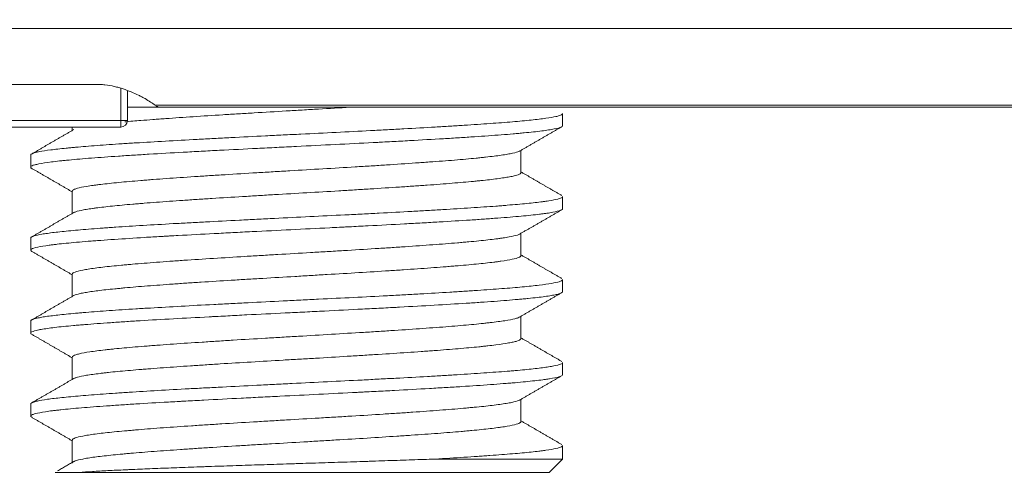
# Model space of a CAD drawing. Header units: millimetres. Extents: x 990 to 1811, y 0 to 562.
# Tile 78 of 256: x 1337 to 1352, y 273 to 280. Entities that reach past the tile are written whole.
import ezdxf

# ---------------------------------------------------------------- set-up
doc = ezdxf.new("R2010")
doc.units = ezdxf.units.MM
doc.layers.add('1', color=7, linetype='Continuous', true_color=0xffffff)
doc.layers.add('10', color=7, linetype='Continuous')

msp = doc.modelspace()

# ---------------------------------------------------------------- linework, layer by layer
at = {"layer": '1', "color": 7, "linetype": 'Continuous', "lineweight": 18}
msp.add_line((1339.382, 278.638), (1338.885, 278.638), dxfattribs=at)
for points, knots in [([(1283.921, 279.825), (1297.529, 279.825), (1311.138, 279.825), (1331.552, 279.825), (1341.758, 279.825), (1351.965, 279.825), (1357.068, 279.825), (1358.769, 279.825), (1361.321, 279.825), (1362.172, 279.825), (1363.235, 279.825), (1363.447, 279.825), (1363.766, 279.825), (1363.873, 279.825), (1364.032, 279.825), (1364.085, 279.825), (1364.165, 279.825), (1364.192, 279.825), (1364.225, 279.825), (1364.231, 279.825), (1364.245, 279.826), (1364.258, 279.826), (1364.271, 279.828), (1364.285, 279.83), (1364.291, 279.831), (1364.311, 279.834), (1364.324, 279.836), (1364.351, 279.839), (1364.364, 279.841), (1364.404, 279.846), (1364.431, 279.849), (1364.511, 279.858), (1364.564, 279.864), (1364.723, 279.882), (1364.829, 279.893), (1365.148, 279.923), (1365.361, 279.94), (1365.573, 279.956)], [0, 0, 0, 0, 0.5, 0.5, 0.75, 0.875, 0.875, 0.9375, 0.9375, 0.96875, 0.96875, 0.976563, 0.976563, 0.980469, 0.980469, 0.982422, 0.982422, 0.983398, 0.983398, 0.983643, 0.983643, 0.983887, 0.984131, 0.984131, 0.984375, 0.984375, 0.984863, 0.984863, 0.985352, 0.985352, 0.986328, 0.986328, 0.988281, 0.988281, 0.992188, 0.992188, 1, 1, 1, 1]), ([(1338.401, 278.982), (1337.068, 278.982), (1335.735, 278.982), (1330.223, 278.982), (1326.044, 278.982), (1321.865, 278.982)], [0, 0, 0, 0, 0.241896, 0.241896, 1, 1, 1, 1]), ([(1339.302, 278.668), (1339.282, 278.683), (1339.259, 278.699), (1339.209, 278.732), (1339.181, 278.749), (1339.136, 278.775), (1339.12, 278.783), (1339.087, 278.801), (1339.07, 278.81), (1339.018, 278.835), (1338.982, 278.852), (1338.905, 278.884), (1338.865, 278.899), (1338.801, 278.92), (1338.779, 278.927), (1338.734, 278.939), (1338.712, 278.945), (1338.643, 278.96), (1338.597, 278.968), (1338.524, 278.977), (1338.5, 278.979), (1338.451, 278.982), (1338.426, 278.982), (1338.401, 278.982)], [0, 0, 0, 0, 0.125, 0.125, 0.25, 0.25, 0.3125, 0.3125, 0.375, 0.375, 0.5, 0.5, 0.625, 0.625, 0.6875, 0.6875, 0.75, 0.75, 0.875, 0.875, 0.9375, 0.9375, 1, 1, 1, 1]), ([(1339.366, 278.638), (1339.357, 278.638), (1339.348, 278.641), (1339.327, 278.651), (1339.315, 278.658), (1339.302, 278.668)], [0, 0, 0, 0, 0.5, 0.5, 1, 1, 1, 1]), ([(1339.302, 278.668), (1343.664, 278.668), (1348.025, 278.668), (1354.568, 278.668), (1356.749, 278.668), (1360.02, 278.668), (1361.11, 278.668), (1362.746, 278.668), (1363.291, 278.668), (1363.972, 278.668), (1364.109, 278.668), (1364.381, 278.668), (1364.518, 278.668), (1364.79, 278.668), (1364.926, 278.668), (1365.199, 278.668), (1365.335, 278.668), (1365.472, 278.668)], [0, 0, 0, 0, 0.5, 0.5, 0.75, 0.75, 0.875, 0.875, 0.9375, 0.9375, 0.953125, 0.953125, 0.96875, 0.96875, 0.984375, 0.984375, 1, 1, 1, 1]), ([(1365.459, 278.638), (1365.323, 278.638), (1365.187, 278.638), (1364.916, 278.638), (1364.78, 278.638), (1364.576, 278.638), (1364.508, 278.638), (1364.406, 278.638), (1364.372, 278.638), (1364.304, 278.638), (1364.27, 278.638), (1364.101, 278.638), (1363.965, 278.638), (1363.285, 278.638), (1362.742, 278.638), (1361.111, 278.638), (1360.023, 278.638), (1356.762, 278.638), (1350.238, 278.638), (1343.715, 278.638), (1339.366, 278.638)], [0, 0, 0, 0, 0.015625, 0.015625, 0.03125, 0.03125, 0.039062, 0.039062, 0.042969, 0.042969, 0.046875, 0.046875, 0.0625, 0.0625, 0.125, 0.125, 0.25, 0.25, 0.5, 1, 1, 1, 1])]:
    msp.add_open_spline(points, degree=3, knots=knots, dxfattribs=at)
at = {"layer": '10', "color": 7, "linetype": 'Continuous', "lineweight": 18}
for p, q in [((1338.785, 278.438), (1338.785, 278.923)), ((1338.885, 278.884), (1338.885, 278.438)), ((1335.775, 278.438), (1338.785, 278.438)), ((1338.785, 278.438), (1338.785, 278.338)), ((1338.885, 278.438), (1338.785, 278.438)), ((1345.432, 278.359), (1345.432, 278.542)), ((1338.785, 278.338), (1335.675, 278.338)), ((1338.056, 278.338), (1338.056, 278.288)), ((1344.806, 277.653), (1344.806, 277.988)), ((1337.432, 277.917), (1337.432, 277.734)), ((1338.056, 277.374), (1338.056, 277.038)), ((1345.432, 277.109), (1345.432, 277.292)), ((1337.432, 276.667), (1337.432, 276.484)), ((1344.806, 276.403), (1344.806, 276.738)), ((1338.056, 276.123), (1338.056, 275.788)), ((1345.432, 275.859), (1345.432, 276.042)), ((1344.806, 275.153), (1344.806, 275.488)), ((1337.432, 275.417), (1337.432, 275.234)), ((1338.056, 274.874), (1338.056, 274.538)), ((1345.432, 274.609), (1345.432, 274.792)), ((1337.432, 274.167), (1337.432, 273.984)), ((1344.806, 273.903), (1344.806, 274.238)), ((1338.056, 273.624), (1338.056, 273.278)), ((1345.432, 273.338), (1345.432, 273.542)), ((1345.432, 273.338), (1343.512, 273.338)), ((1345.232, 273.138), (1345.432, 273.338)), ((1345.232, 273.138), (1338.157, 273.138))]:
    msp.add_line(p, q, dxfattribs=at)
msp.add_arc((1338.785, 278.438), 0.1, 270, 0, dxfattribs=at)
for points, knots in [([(1338.848, 278.417), (1338.924, 278.424), (1339.005, 278.431), (1339.148, 278.442), (1339.238, 278.45), (1339.333, 278.457), (1339.398, 278.461), (1339.431, 278.464), (1339.596, 278.476), (1339.734, 278.485), (1340.021, 278.505), (1340.169, 278.514), (1340.361, 278.526), (1340.4, 278.528), (1340.478, 278.533), (1340.517, 278.536), (1340.635, 278.543), (1340.714, 278.547), (1340.952, 278.562), (1341.112, 278.571), (1341.354, 278.586), (1341.435, 278.59), (1341.558, 278.598), (1341.599, 278.6), (1341.68, 278.605), (1341.72, 278.607), (1341.921, 278.619), (1342.08, 278.628), (1342.236, 278.638)], [0, 0, 0, 0, 0.094721, 0.094721, 0.15942, 0.19177, 0.19177, 0.22412, 0.22412, 0.35352, 0.35352, 0.482919, 0.482919, 0.515269, 0.515269, 0.547619, 0.547619, 0.612319, 0.612319, 0.741718, 0.741718, 0.806418, 0.806418, 0.838768, 0.838768, 0.871118, 0.871118, 1, 1, 1, 1]), ([(1345.432, 278.542), (1345.432, 278.536), (1345.426, 278.53), (1345.407, 278.519), (1345.396, 278.515), (1345.375, 278.508), (1345.367, 278.506), (1345.35, 278.501), (1345.341, 278.499), (1345.291, 278.488), (1345.24, 278.479), (1345.116, 278.462), (1345.043, 278.453), (1344.918, 278.44), (1344.873, 278.435), (1344.779, 278.426), (1344.729, 278.422), (1344.574, 278.409), (1344.461, 278.4), (1344.219, 278.383), (1344.089, 278.374), (1343.915, 278.363), (1343.88, 278.36), (1343.809, 278.356), (1343.701, 278.349), (1343.59, 278.343), (1343.364, 278.329), (1343.208, 278.321), (1342.964, 278.308), (1342.882, 278.303), (1342.756, 278.296), (1342.714, 278.294), (1342.629, 278.29), (1342.586, 278.288), (1342.373, 278.276), (1342.2, 278.268), (1341.851, 278.25), (1341.675, 278.241), (1341.452, 278.23), (1341.407, 278.228), (1341.318, 278.224), (1341.184, 278.217), (1341.052, 278.21), (1340.789, 278.197), (1340.615, 278.188), (1340.358, 278.175), (1340.273, 278.171), (1340.145, 278.164), (1340.103, 278.162), (1340.019, 278.158), (1339.978, 278.155), (1339.771, 278.144), (1339.612, 278.135), (1339.305, 278.118), (1339.157, 278.109), (1338.98, 278.098), (1338.945, 278.096), (1338.875, 278.091), (1338.773, 278.085), (1338.675, 278.078), (1338.487, 278.065), (1338.37, 278.056), (1338.209, 278.043), (1338.157, 278.039), (1338.083, 278.032), (1338.058, 278.03), (1338.011, 278.025), (1337.988, 278.023), (1337.877, 278.012), (1337.799, 278.003), (1337.665, 277.986), (1337.609, 277.977), (1337.552, 277.966), (1337.541, 277.964), (1337.521, 277.959), (1337.512, 277.957), (1337.487, 277.95), (1337.473, 277.946), (1337.442, 277.933), (1337.431, 277.925), (1337.432, 277.917)], [0, 0, 0, 0, 0.029441, 0.029441, 0.050592, 0.050592, 0.061167, 0.061167, 0.071742, 0.071742, 0.114043, 0.114043, 0.156345, 0.156345, 0.177495, 0.177495, 0.198646, 0.198646, 0.240947, 0.240947, 0.283248, 0.283248, 0.293823, 0.293823, 0.304399, 0.325549, 0.325549, 0.36785, 0.36785, 0.389001, 0.389001, 0.399576, 0.399576, 0.410152, 0.410152, 0.452453, 0.452453, 0.494754, 0.494754, 0.505329, 0.505329, 0.515905, 0.537055, 0.537055, 0.579356, 0.579356, 0.600507, 0.600507, 0.611082, 0.611082, 0.621658, 0.621658, 0.663959, 0.663959, 0.70626, 0.70626, 0.716835, 0.716835, 0.72741, 0.748561, 0.748561, 0.790862, 0.790862, 0.812013, 0.812013, 0.822588, 0.822588, 0.833163, 0.833163, 0.875465, 0.875465, 0.917766, 0.917766, 0.928341, 0.928341, 0.938916, 0.938916, 0.960067, 0.960067, 1, 1, 1, 1]), ([(1337.446, 277.717), (1337.441, 277.72), (1337.438, 277.723), (1337.427, 277.735), (1337.433, 277.745), (1337.463, 277.76), (1337.477, 277.765), (1337.498, 277.771), (1337.503, 277.772), (1337.512, 277.775), (1337.527, 277.778), (1337.544, 277.782), (1337.605, 277.794), (1337.667, 277.804), (1337.78, 277.818), (1337.821, 277.823), (1337.887, 277.83), (1337.91, 277.833), (1337.958, 277.838), (1337.983, 277.84), (1338.11, 277.852), (1338.223, 277.862), (1338.471, 277.881), (1338.605, 277.891), (1338.788, 277.903), (1338.825, 277.906), (1338.901, 277.911), (1339.015, 277.918), (1339.134, 277.925), (1339.377, 277.94), (1339.547, 277.949), (1339.768, 277.961), (1339.812, 277.964), (1339.903, 277.969), (1339.948, 277.971), (1340.086, 277.979), (1340.179, 277.984), (1340.459, 277.998), (1340.649, 278.008), (1340.938, 278.022), (1341.035, 278.027), (1341.182, 278.034), (1341.231, 278.037), (1341.33, 278.042), (1341.379, 278.044), (1341.624, 278.056), (1341.819, 278.066), (1342.204, 278.086), (1342.394, 278.095), (1342.607, 278.106), (1342.63, 278.107), (1342.677, 278.11), (1342.747, 278.114), (1342.816, 278.117), (1342.953, 278.124), (1343.043, 278.129), (1343.307, 278.144), (1343.477, 278.154), (1343.681, 278.166), (1343.722, 278.168), (1343.802, 278.173), (1343.841, 278.176), (1343.958, 278.183), (1344.033, 278.188), (1344.251, 278.202), (1344.385, 278.212), (1344.572, 278.226), (1344.632, 278.231), (1344.703, 278.237), (1344.717, 278.239), (1344.745, 278.241), (1344.759, 278.242), (1344.8, 278.246), (1344.826, 278.249), (1344.953, 278.261), (1345.041, 278.27), (1345.155, 278.285), (1345.189, 278.29), (1345.236, 278.297), (1345.251, 278.299), (1345.279, 278.304), (1345.292, 278.307), (1345.354, 278.319), (1345.389, 278.329), (1345.424, 278.345), (1345.432, 278.352), (1345.432, 278.359)], [0, 0, 0, 0, 0.013619, 0.013619, 0.059016, 0.059016, 0.081714, 0.081714, 0.087389, 0.087389, 0.093063, 0.104413, 0.104413, 0.149809, 0.149809, 0.172508, 0.172508, 0.183857, 0.183857, 0.195206, 0.195206, 0.240603, 0.240603, 0.286, 0.286, 0.297349, 0.297349, 0.308698, 0.331396, 0.331396, 0.376793, 0.376793, 0.388142, 0.388142, 0.399491, 0.399491, 0.42219, 0.42219, 0.467587, 0.467587, 0.490285, 0.490285, 0.501634, 0.501634, 0.512983, 0.512983, 0.55838, 0.55838, 0.603777, 0.603777, 0.609451, 0.609451, 0.615126, 0.626475, 0.626475, 0.649174, 0.649174, 0.69457, 0.69457, 0.705919, 0.705919, 0.717269, 0.717269, 0.739967, 0.739967, 0.785364, 0.785364, 0.808062, 0.808062, 0.813737, 0.813737, 0.819411, 0.819411, 0.830761, 0.830761, 0.876157, 0.876157, 0.898856, 0.898856, 0.910205, 0.910205, 0.921554, 0.921554, 0.966951, 0.966951, 1, 1, 1, 1]), ([(1344.788, 277.978), (1344.785, 277.976), (1344.782, 277.975), (1344.758, 277.964), (1344.725, 277.954), (1344.669, 277.941), (1344.657, 277.939), (1344.631, 277.934), (1344.618, 277.932), (1344.575, 277.924), (1344.544, 277.919), (1344.442, 277.905), (1344.364, 277.895), (1344.252, 277.883), (1344.229, 277.88), (1344.181, 277.876), (1344.157, 277.873), (1344.082, 277.866), (1344.03, 277.861), (1343.866, 277.846), (1343.749, 277.836), (1343.56, 277.822), (1343.495, 277.817), (1343.394, 277.81), (1343.36, 277.807), (1343.291, 277.802), (1343.256, 277.8), (1343.08, 277.787), (1342.934, 277.778), (1342.707, 277.763), (1342.592, 277.756), (1342.473, 277.748), (1342.394, 277.744), (1342.353, 277.741), (1342.152, 277.729), (1341.989, 277.719), (1341.661, 277.7), (1341.496, 277.69), (1341.288, 277.678), (1341.246, 277.675), (1341.163, 277.67), (1341.121, 277.668), (1340.997, 277.66), (1340.915, 277.656), (1340.671, 277.641), (1340.511, 277.631), (1340.276, 277.616), (1340.198, 277.612), (1340.082, 277.604), (1340.044, 277.602), (1339.969, 277.597), (1339.931, 277.594), (1339.747, 277.582), (1339.606, 277.573), (1339.404, 277.558), (1339.306, 277.551), (1339.211, 277.543), (1339.149, 277.538), (1339.118, 277.536), (1338.968, 277.523), (1338.858, 277.514), (1338.657, 277.494), (1338.565, 277.485), (1338.464, 277.472), (1338.444, 277.47), (1338.406, 277.465), (1338.388, 277.462), (1338.335, 277.455), (1338.303, 277.45), (1338.216, 277.436), (1338.169, 277.426), (1338.125, 277.414), (1338.117, 277.411), (1338.102, 277.406), (1338.095, 277.404), (1338.078, 277.397), (1338.069, 277.392), (1338.059, 277.382), (1338.056, 277.378), (1338.056, 277.373)], [0, 0, 0, 0, 0.00757, 0.00757, 0.056095, 0.056095, 0.068226, 0.068226, 0.080357, 0.080357, 0.10462, 0.10462, 0.153145, 0.153145, 0.165276, 0.165276, 0.177407, 0.177407, 0.201669, 0.201669, 0.250194, 0.250194, 0.274457, 0.274457, 0.286588, 0.286588, 0.298719, 0.298719, 0.347244, 0.347244, 0.371506, 0.383637, 0.383637, 0.395769, 0.395769, 0.444294, 0.444294, 0.492818, 0.492818, 0.50495, 0.50495, 0.517081, 0.517081, 0.541343, 0.541343, 0.589868, 0.589868, 0.61413, 0.61413, 0.626262, 0.626262, 0.638393, 0.638393, 0.686918, 0.686918, 0.71118, 0.723311, 0.723311, 0.735442, 0.735442, 0.783967, 0.783967, 0.832492, 0.832492, 0.844623, 0.844623, 0.856755, 0.856755, 0.881017, 0.881017, 0.929542, 0.929542, 0.941673, 0.941673, 0.953804, 0.953804, 0.978067, 0.978067, 1, 1, 1, 1]), ([(1338.076, 277.049), (1338.08, 277.051), (1338.084, 277.053), (1338.095, 277.058), (1338.102, 277.06), (1338.137, 277.072), (1338.177, 277.082), (1338.253, 277.096), (1338.295, 277.103), (1338.344, 277.11), (1338.377, 277.115), (1338.395, 277.118), (1338.486, 277.13), (1338.569, 277.139), (1338.753, 277.158), (1338.855, 277.168), (1338.993, 277.18), (1339.022, 277.182), (1339.08, 277.187), (1339.109, 277.189), (1339.199, 277.196), (1339.26, 277.201), (1339.449, 277.215), (1339.582, 277.225), (1339.791, 277.239), (1339.863, 277.244), (1339.972, 277.251), (1340.009, 277.254), (1340.084, 277.259), (1340.121, 277.261), (1340.309, 277.273), (1340.462, 277.282), (1340.697, 277.296), (1340.816, 277.304), (1340.936, 277.311), (1341.017, 277.316), (1341.057, 277.318), (1341.261, 277.33), (1341.423, 277.34), (1341.745, 277.359), (1341.905, 277.368), (1342.105, 277.38), (1342.144, 277.382), (1342.224, 277.387), (1342.264, 277.39), (1342.382, 277.397), (1342.459, 277.402), (1342.688, 277.416), (1342.836, 277.426), (1343.052, 277.44), (1343.123, 277.445), (1343.227, 277.452), (1343.261, 277.454), (1343.329, 277.459), (1343.363, 277.461), (1343.528, 277.473), (1343.652, 277.483), (1343.885, 277.502), (1343.993, 277.511), (1344.119, 277.523), (1344.143, 277.526), (1344.191, 277.531), (1344.214, 277.533), (1344.282, 277.54), (1344.324, 277.545), (1344.444, 277.559), (1344.514, 277.569), (1344.588, 277.581), (1344.602, 277.583), (1344.629, 277.588), (1344.642, 277.59), (1344.678, 277.597), (1344.7, 277.602), (1344.755, 277.616), (1344.78, 277.626), (1344.801, 277.64), (1344.805, 277.645), (1344.806, 277.651), (1344.806, 277.652), (1344.806, 277.653)], [0, 0, 0, 0, 0.010723, 0.010723, 0.022585, 0.022585, 0.070033, 0.070033, 0.093756, 0.105618, 0.105618, 0.11748, 0.11748, 0.164927, 0.164927, 0.212375, 0.212375, 0.224236, 0.224236, 0.236098, 0.236098, 0.259822, 0.259822, 0.307269, 0.307269, 0.330993, 0.330993, 0.342855, 0.342855, 0.354716, 0.354716, 0.402164, 0.402164, 0.425887, 0.437749, 0.437749, 0.449611, 0.449611, 0.497058, 0.497058, 0.544506, 0.544506, 0.556368, 0.556368, 0.568229, 0.568229, 0.591953, 0.591953, 0.6394, 0.6394, 0.663124, 0.663124, 0.674986, 0.674986, 0.686848, 0.686848, 0.734295, 0.734295, 0.781742, 0.781742, 0.793604, 0.793604, 0.805466, 0.805466, 0.82919, 0.82919, 0.876637, 0.876637, 0.888499, 0.888499, 0.900361, 0.900361, 0.924084, 0.924084, 0.971532, 0.971532, 0.995255, 0.995255, 1, 1, 1, 1]), ([(1345.432, 277.292), (1345.431, 277.29), (1345.431, 277.288), (1345.429, 277.285), (1345.427, 277.282), (1345.414, 277.271), (1345.37, 277.254), (1345.28, 277.236), (1345.209, 277.225), (1345.194, 277.223), (1345.162, 277.218), (1345.113, 277.212), (1345.059, 277.205), (1344.941, 277.192), (1344.853, 277.183), (1344.705, 277.17), (1344.654, 277.166), (1344.572, 277.159), (1344.544, 277.157), (1344.487, 277.152), (1344.458, 277.15), (1344.311, 277.139), (1344.185, 277.13), (1343.918, 277.113), (1343.777, 277.104), (1343.592, 277.093), (1343.554, 277.091), (1343.478, 277.086), (1343.439, 277.084), (1343.323, 277.077), (1343.244, 277.073), (1343.005, 277.06), (1342.841, 277.051), (1342.589, 277.038), (1342.504, 277.033), (1342.375, 277.027), (1342.331, 277.024), (1342.244, 277.02), (1342.2, 277.018), (1341.981, 277.007), (1341.805, 276.998), (1341.452, 276.98), (1341.276, 276.972), (1341.054, 276.961), (1341.01, 276.958), (1340.921, 276.954), (1340.877, 276.952), (1340.745, 276.945), (1340.657, 276.94), (1340.398, 276.927), (1340.228, 276.919), (1339.979, 276.905), (1339.897, 276.901), (1339.775, 276.894), (1339.735, 276.892), (1339.655, 276.888), (1339.615, 276.886), (1339.417, 276.874), (1339.266, 276.866), (1338.977, 276.848), (1338.84, 276.839), (1338.678, 276.828), (1338.646, 276.826), (1338.582, 276.822), (1338.551, 276.819), (1338.459, 276.813), (1338.4, 276.808), (1338.231, 276.795), (1338.128, 276.786), (1337.942, 276.769), (1337.858, 276.76), (1337.748, 276.747), (1337.714, 276.742), (1337.652, 276.733), (1337.624, 276.729), (1337.548, 276.716), (1337.509, 276.707), (1337.467, 276.694), (1337.456, 276.689), (1337.444, 276.683), (1337.441, 276.68), (1337.436, 276.676), (1337.434, 276.674), (1337.432, 276.67), (1337.432, 276.669), (1337.432, 276.667)], [0, 0, 0, 0, 0.007878, 0.007878, 0.018468, 0.018468, 0.060827, 0.103185, 0.103185, 0.113775, 0.113775, 0.124364, 0.145544, 0.145544, 0.187902, 0.187902, 0.209081, 0.209081, 0.219671, 0.219671, 0.230261, 0.230261, 0.272619, 0.272619, 0.314978, 0.314978, 0.325568, 0.325568, 0.336157, 0.336157, 0.357336, 0.357336, 0.399695, 0.399695, 0.420874, 0.420874, 0.431464, 0.431464, 0.442054, 0.442054, 0.484412, 0.484412, 0.526771, 0.526771, 0.53736, 0.53736, 0.54795, 0.54795, 0.569129, 0.569129, 0.611488, 0.611488, 0.632667, 0.632667, 0.643257, 0.643257, 0.653846, 0.653846, 0.696205, 0.696205, 0.738563, 0.738563, 0.749153, 0.749153, 0.759743, 0.759743, 0.780922, 0.780922, 0.823281, 0.823281, 0.865639, 0.865639, 0.886818, 0.886818, 0.907998, 0.907998, 0.950356, 0.950356, 0.971535, 0.971535, 0.982125, 0.982125, 0.992715, 0.992715, 1, 1, 1, 1]), ([(1337.448, 276.466), (1337.445, 276.468), (1337.442, 276.47), (1337.433, 276.476), (1337.431, 276.481), (1337.432, 276.489), (1337.434, 276.491), (1337.438, 276.496), (1337.441, 276.498), (1337.462, 276.511), (1337.492, 276.52), (1337.581, 276.54), (1337.639, 276.549), (1337.72, 276.56), (1337.73, 276.562), (1337.748, 276.564), (1337.777, 276.568), (1337.849, 276.576), (1337.918, 276.584), (1338.064, 276.598), (1338.173, 276.608), (1338.325, 276.62), (1338.356, 276.622), (1338.42, 276.627), (1338.452, 276.63), (1338.552, 276.637), (1338.621, 276.642), (1338.834, 276.656), (1338.985, 276.666), (1339.225, 276.681), (1339.308, 276.686), (1339.413, 276.692), (1339.434, 276.693), (1339.477, 276.695), (1339.499, 276.697), (1339.564, 276.7), (1339.607, 276.703), (1339.827, 276.715), (1340.007, 276.724), (1340.285, 276.739), (1340.378, 276.744), (1340.568, 276.754), (1340.664, 276.759), (1340.956, 276.773), (1341.151, 276.783), (1341.54, 276.802), (1341.734, 276.812), (1341.977, 276.824), (1342.026, 276.827), (1342.099, 276.83), (1342.123, 276.832), (1342.172, 276.834), (1342.292, 276.84), (1342.411, 276.846), (1342.693, 276.861), (1342.876, 276.87), (1343.144, 276.885), (1343.232, 276.89), (1343.362, 276.897), (1343.405, 276.9), (1343.49, 276.904), (1343.532, 276.907), (1343.738, 276.919), (1343.895, 276.929), (1344.116, 276.943), (1344.188, 276.948), (1344.291, 276.955), (1344.326, 276.958), (1344.392, 276.963), (1344.425, 276.965), (1344.586, 276.977), (1344.703, 276.987), (1344.912, 277.006), (1345.004, 277.016), (1345.094, 277.027), (1345.104, 277.028), (1345.123, 277.031), (1345.132, 277.032), (1345.16, 277.036), (1345.178, 277.038), (1345.228, 277.045), (1345.257, 277.05), (1345.336, 277.065), (1345.375, 277.075), (1345.412, 277.089), (1345.421, 277.094), (1345.43, 277.102), (1345.431, 277.106), (1345.432, 277.109)], [0, 0, 0, 0, 0.008529, 0.008529, 0.031211, 0.031211, 0.042552, 0.042552, 0.053893, 0.053893, 0.099256, 0.099256, 0.14462, 0.14462, 0.150291, 0.150291, 0.155961, 0.167302, 0.189984, 0.189984, 0.235348, 0.235348, 0.246689, 0.246689, 0.25803, 0.25803, 0.280712, 0.280712, 0.326076, 0.326076, 0.348758, 0.348758, 0.354428, 0.354428, 0.360099, 0.360099, 0.371439, 0.371439, 0.416803, 0.416803, 0.439485, 0.439485, 0.462167, 0.462167, 0.507531, 0.507531, 0.552895, 0.552895, 0.564236, 0.564236, 0.569906, 0.569906, 0.575577, 0.598259, 0.598259, 0.643623, 0.643623, 0.666304, 0.666304, 0.677645, 0.677645, 0.688986, 0.688986, 0.73435, 0.73435, 0.757032, 0.757032, 0.768373, 0.768373, 0.779714, 0.779714, 0.825078, 0.825078, 0.870442, 0.870442, 0.876112, 0.876112, 0.881783, 0.881783, 0.893124, 0.893124, 0.915806, 0.915806, 0.961169, 0.961169, 0.983851, 0.983851, 1, 1, 1, 1]), ([(1344.793, 276.73), (1344.791, 276.729), (1344.789, 276.728), (1344.778, 276.722), (1344.766, 276.717), (1344.721, 276.703), (1344.679, 276.693), (1344.599, 276.678), (1344.569, 276.673), (1344.52, 276.666), (1344.503, 276.663), (1344.468, 276.659), (1344.449, 276.656), (1344.354, 276.644), (1344.268, 276.634), (1344.123, 276.62), (1344.047, 276.612), (1343.965, 276.605), (1343.909, 276.6), (1343.881, 276.597), (1343.735, 276.585), (1343.611, 276.576), (1343.349, 276.556), (1343.21, 276.546), (1343.028, 276.534), (1342.991, 276.532), (1342.917, 276.527), (1342.879, 276.524), (1342.766, 276.517), (1342.689, 276.512), (1342.457, 276.497), (1342.298, 276.488), (1342.055, 276.473), (1341.973, 276.468), (1341.808, 276.458), (1341.725, 276.453), (1341.476, 276.439), (1341.311, 276.429), (1341.064, 276.414), (1340.941, 276.407), (1340.818, 276.4), (1340.736, 276.395), (1340.695, 276.392), (1340.492, 276.38), (1340.335, 276.37), (1340.028, 276.351), (1339.879, 276.341), (1339.699, 276.329), (1339.663, 276.326), (1339.592, 276.321), (1339.558, 276.319), (1339.455, 276.312), (1339.389, 276.307), (1339.195, 276.292), (1339.074, 276.282), (1338.933, 276.27), (1338.905, 276.268), (1338.85, 276.263), (1338.823, 276.26), (1338.745, 276.253), (1338.696, 276.248), (1338.555, 276.234), (1338.472, 276.224), (1338.363, 276.209), (1338.329, 276.204), (1338.283, 276.197), (1338.268, 276.194), (1338.24, 276.189), (1338.227, 276.187), (1338.164, 276.175), (1338.126, 276.165), (1338.086, 276.15), (1338.071, 276.143), (1338.063, 276.136), (1338.059, 276.131), (1338.057, 276.128), (1338.057, 276.125), (1338.057, 276.124), (1338.056, 276.124)], [0, 0, 0, 0, 0.005606, 0.005606, 0.02977, 0.02977, 0.078098, 0.078098, 0.102262, 0.102262, 0.114344, 0.114344, 0.126426, 0.126426, 0.174754, 0.174754, 0.198918, 0.211, 0.211, 0.223082, 0.223082, 0.27141, 0.27141, 0.319738, 0.319738, 0.33182, 0.33182, 0.343901, 0.343901, 0.368065, 0.368065, 0.416393, 0.416393, 0.440557, 0.440557, 0.464721, 0.464721, 0.513049, 0.513049, 0.537213, 0.549295, 0.549295, 0.561377, 0.561377, 0.609705, 0.609705, 0.658033, 0.658033, 0.670115, 0.670115, 0.682197, 0.682197, 0.706361, 0.706361, 0.754688, 0.754688, 0.76677, 0.76677, 0.778852, 0.778852, 0.803016, 0.803016, 0.851344, 0.851344, 0.875508, 0.875508, 0.88759, 0.88759, 0.899672, 0.899672, 0.948, 0.948, 0.972164, 0.984246, 0.984246, 0.996328, 0.996328, 1, 1, 1, 1]), ([(1338.073, 275.798), (1338.076, 275.799), (1338.079, 275.801), (1338.102, 275.812), (1338.133, 275.821), (1338.187, 275.833), (1338.198, 275.836), (1338.223, 275.84), (1338.236, 275.843), (1338.276, 275.85), (1338.306, 275.855), (1338.403, 275.869), (1338.478, 275.879), (1338.606, 275.893), (1338.651, 275.898), (1338.723, 275.905), (1338.747, 275.907), (1338.798, 275.912), (1338.823, 275.914), (1338.954, 275.927), (1339.067, 275.936), (1339.308, 275.955), (1339.436, 275.964), (1339.606, 275.976), (1339.641, 275.979), (1339.71, 275.984), (1339.745, 275.986), (1339.851, 275.993), (1339.923, 275.998), (1340.142, 276.012), (1340.293, 276.022), (1340.487, 276.034), (1340.526, 276.036), (1340.605, 276.041), (1340.644, 276.043), (1340.764, 276.05), (1340.843, 276.055), (1341.083, 276.07), (1341.244, 276.079), (1341.486, 276.093), (1341.567, 276.098), (1341.689, 276.105), (1341.73, 276.108), (1341.811, 276.113), (1341.852, 276.115), (1342.053, 276.127), (1342.211, 276.136), (1342.521, 276.155), (1342.673, 276.165), (1342.859, 276.177), (1342.896, 276.179), (1342.969, 276.184), (1343.005, 276.187), (1343.112, 276.194), (1343.181, 276.199), (1343.385, 276.213), (1343.514, 276.222), (1343.668, 276.234), (1343.698, 276.237), (1343.758, 276.242), (1343.787, 276.244), (1343.874, 276.251), (1343.929, 276.256), (1344.088, 276.27), (1344.185, 276.28), (1344.316, 276.294), (1344.377, 276.301), (1344.434, 276.308), (1344.47, 276.313), (1344.488, 276.316), (1344.572, 276.328), (1344.628, 276.337), (1344.718, 276.356), (1344.752, 276.365), (1344.78, 276.377), (1344.785, 276.38), (1344.793, 276.385), (1344.796, 276.387), (1344.804, 276.394), (1344.806, 276.398), (1344.806, 276.403)], [0, 0, 0, 0, 0.007765, 0.007765, 0.055114, 0.055114, 0.066951, 0.066951, 0.078788, 0.078788, 0.102462, 0.102462, 0.149811, 0.149811, 0.173485, 0.173485, 0.185322, 0.185322, 0.197159, 0.197159, 0.244508, 0.244508, 0.291856, 0.291856, 0.303693, 0.303693, 0.31553, 0.31553, 0.339205, 0.339205, 0.386553, 0.386553, 0.39839, 0.39839, 0.410227, 0.410227, 0.433902, 0.433902, 0.48125, 0.48125, 0.504924, 0.504924, 0.516761, 0.516761, 0.528599, 0.528599, 0.575947, 0.575947, 0.623296, 0.623296, 0.635133, 0.635133, 0.64697, 0.64697, 0.670644, 0.670644, 0.717993, 0.717993, 0.72983, 0.72983, 0.741667, 0.741667, 0.765341, 0.765341, 0.81269, 0.81269, 0.836364, 0.848201, 0.848201, 0.860038, 0.860038, 0.907387, 0.907387, 0.954735, 0.954735, 0.966572, 0.966572, 0.978409, 0.978409, 1, 1, 1, 1]), ([(1345.432, 276.042), (1345.432, 276.04), (1345.431, 276.039), (1345.428, 276.032), (1345.423, 276.028), (1345.411, 276.021), (1345.406, 276.019), (1345.395, 276.015), (1345.388, 276.012), (1345.353, 276.001), (1345.313, 275.993), (1345.212, 275.975), (1345.15, 275.966), (1345.041, 275.953), (1345.001, 275.949), (1344.917, 275.94), (1344.872, 275.935), (1344.732, 275.922), (1344.628, 275.913), (1344.404, 275.896), (1344.282, 275.887), (1344.118, 275.876), (1344.085, 275.874), (1344.017, 275.869), (1343.915, 275.862), (1343.809, 275.856), (1343.593, 275.843), (1343.442, 275.834), (1343.207, 275.821), (1343.127, 275.816), (1343.004, 275.81), (1342.963, 275.808), (1342.88, 275.803), (1342.838, 275.801), (1342.63, 275.79), (1342.46, 275.781), (1342.115, 275.763), (1341.94, 275.755), (1341.718, 275.744), (1341.673, 275.741), (1341.584, 275.737), (1341.539, 275.735), (1341.406, 275.728), (1341.318, 275.724), (1341.053, 275.71), (1340.878, 275.702), (1340.616, 275.688), (1340.53, 275.684), (1340.4, 275.677), (1340.357, 275.675), (1340.271, 275.671), (1340.228, 275.669), (1340.017, 275.658), (1339.853, 275.649), (1339.535, 275.631), (1339.381, 275.622), (1339.195, 275.611), (1339.158, 275.609), (1339.085, 275.605), (1338.977, 275.598), (1338.874, 275.591), (1338.674, 275.578), (1338.549, 275.57), (1338.373, 275.556), (1338.317, 275.552), (1338.235, 275.545), (1338.209, 275.543), (1338.157, 275.538), (1338.131, 275.536), (1338.007, 275.525), (1337.919, 275.516), (1337.764, 275.499), (1337.696, 275.49), (1337.625, 275.479), (1337.612, 275.477), (1337.586, 275.472), (1337.574, 275.47), (1337.54, 275.463), (1337.521, 275.459), (1337.47, 275.446), (1337.448, 275.437), (1337.434, 275.425), (1337.431, 275.421), (1337.432, 275.417)], [0, 0, 0, 0, 0.008125, 0.008125, 0.029283, 0.029283, 0.039862, 0.039862, 0.050441, 0.050441, 0.092756, 0.092756, 0.135072, 0.135072, 0.156229, 0.156229, 0.177387, 0.177387, 0.219703, 0.219703, 0.262018, 0.262018, 0.272597, 0.272597, 0.283176, 0.304334, 0.304334, 0.346649, 0.346649, 0.367807, 0.367807, 0.378386, 0.378386, 0.388965, 0.388965, 0.43128, 0.43128, 0.473596, 0.473596, 0.484175, 0.484175, 0.494754, 0.494754, 0.515911, 0.515911, 0.558227, 0.558227, 0.579385, 0.579385, 0.589964, 0.589964, 0.600542, 0.600542, 0.642858, 0.642858, 0.685173, 0.685173, 0.695752, 0.695752, 0.706331, 0.727489, 0.727489, 0.769804, 0.769804, 0.790962, 0.790962, 0.801541, 0.801541, 0.81212, 0.81212, 0.854436, 0.854436, 0.896751, 0.896751, 0.90733, 0.90733, 0.917909, 0.917909, 0.939067, 0.939067, 0.981382, 0.981382, 1, 1, 1, 1]), ([(1337.445, 275.218), (1337.429, 275.228), (1337.427, 275.237), (1337.451, 275.257), (1337.478, 275.266), (1337.529, 275.278), (1337.54, 275.281), (1337.558, 275.285), (1337.564, 275.286), (1337.577, 275.288), (1337.61, 275.294), (1337.648, 275.3), (1337.75, 275.315), (1337.831, 275.325), (1337.972, 275.339), (1338.022, 275.344), (1338.102, 275.351), (1338.13, 275.354), (1338.187, 275.359), (1338.216, 275.361), (1338.363, 275.373), (1338.492, 275.383), (1338.701, 275.397), (1338.773, 275.402), (1338.885, 275.41), (1338.923, 275.412), (1339, 275.417), (1339.04, 275.419), (1339.239, 275.432), (1339.405, 275.441), (1339.749, 275.461), (1339.928, 275.47), (1340.137, 275.481), (1340.16, 275.483), (1340.207, 275.485), (1340.23, 275.486), (1340.301, 275.49), (1340.348, 275.492), (1340.49, 275.5), (1340.585, 275.505), (1340.872, 275.519), (1341.066, 275.529), (1341.359, 275.543), (1341.457, 275.548), (1341.605, 275.555), (1341.654, 275.558), (1341.752, 275.563), (1341.8, 275.565), (1342.043, 275.577), (1342.235, 275.587), (1342.518, 275.602), (1342.612, 275.606), (1342.751, 275.614), (1342.797, 275.616), (1342.866, 275.62), (1342.889, 275.621), (1342.935, 275.623), (1342.958, 275.625), (1343.162, 275.636), (1343.509, 275.655), (1343.828, 275.675), (1344.017, 275.687), (1344.055, 275.689), (1344.128, 275.694), (1344.164, 275.696), (1344.27, 275.704), (1344.338, 275.709), (1344.534, 275.723), (1344.653, 275.733), (1344.788, 275.745), (1344.828, 275.749), (1344.866, 275.752), (1344.891, 275.755), (1344.903, 275.756), (1344.964, 275.762), (1345.009, 275.767), (1345.134, 275.781), (1345.203, 275.791), (1345.288, 275.806), (1345.313, 275.811), (1345.345, 275.818), (1345.355, 275.82), (1345.373, 275.825), (1345.381, 275.828), (1345.417, 275.84), (1345.431, 275.85), (1345.432, 275.859), (1345.432, 275.859), (1345.432, 275.859)], [0, 0, 0, 0, 0.04457, 0.04457, 0.090049, 0.090049, 0.101419, 0.101419, 0.107104, 0.107104, 0.112789, 0.135529, 0.135529, 0.181008, 0.181008, 0.203748, 0.203748, 0.215118, 0.215118, 0.226487, 0.226487, 0.271967, 0.271967, 0.294706, 0.294706, 0.306076, 0.306076, 0.317446, 0.317446, 0.362926, 0.362926, 0.408405, 0.408405, 0.41409, 0.41409, 0.419775, 0.419775, 0.431145, 0.431145, 0.453884, 0.453884, 0.499364, 0.499364, 0.522103, 0.522103, 0.533473, 0.533473, 0.544843, 0.544843, 0.590322, 0.590322, 0.613062, 0.613062, 0.624432, 0.624432, 0.630117, 0.630117, 0.635802, 0.635802, 0.681281, 0.72676, 0.72676, 0.73813, 0.73813, 0.7495, 0.7495, 0.77224, 0.77224, 0.817719, 0.817719, 0.829089, 0.834774, 0.834774, 0.840459, 0.840459, 0.863199, 0.863199, 0.908678, 0.908678, 0.931418, 0.931418, 0.942787, 0.942787, 0.954157, 0.954157, 0.999637, 0.999637, 1, 1, 1, 1]), ([(1344.79, 275.479), (1344.783, 275.475), (1344.768, 275.468), (1344.748, 275.461), (1344.732, 275.457), (1344.723, 275.454), (1344.674, 275.442), (1344.623, 275.432), (1344.5, 275.412), (1344.427, 275.403), (1344.322, 275.391), (1344.3, 275.388), (1344.255, 275.383), (1344.232, 275.381), (1344.161, 275.373), (1344.111, 275.368), (1343.956, 275.354), (1343.843, 275.344), (1343.66, 275.329), (1343.597, 275.325), (1343.466, 275.315), (1343.399, 275.31), (1343.194, 275.295), (1343.051, 275.285), (1342.828, 275.271), (1342.752, 275.266), (1342.636, 275.259), (1342.597, 275.256), (1342.518, 275.251), (1342.478, 275.249), (1342.279, 275.237), (1342.118, 275.227), (1341.792, 275.207), (1341.627, 275.198), (1341.418, 275.185), (1341.377, 275.183), (1341.293, 275.178), (1341.252, 275.175), (1341.127, 275.168), (1341.045, 275.163), (1340.8, 275.149), (1340.638, 275.139), (1340.439, 275.127), (1340.4, 275.124), (1340.32, 275.119), (1340.281, 275.117), (1340.164, 275.109), (1340.087, 275.104), (1339.862, 275.09), (1339.718, 275.08), (1339.51, 275.066), (1339.443, 275.061), (1339.343, 275.053), (1339.311, 275.051), (1339.246, 275.046), (1339.215, 275.043), (1339.06, 275.031), (1338.945, 275.021), (1338.787, 275.007), (1338.711, 275), (1338.64, 274.992), (1338.594, 274.987), (1338.572, 274.985), (1338.463, 274.973), (1338.387, 274.963), (1338.259, 274.943), (1338.206, 274.934), (1338.154, 274.921), (1338.144, 274.919), (1338.126, 274.914), (1338.118, 274.912), (1338.096, 274.904), (1338.084, 274.899), (1338.063, 274.887), (1338.056, 274.88), (1338.056, 274.873)], [0, 0, 0, 0, 0.020538, 0.032648, 0.032648, 0.044758, 0.044758, 0.093199, 0.093199, 0.141639, 0.141639, 0.153749, 0.153749, 0.165859, 0.165859, 0.190079, 0.190079, 0.238519, 0.238519, 0.262739, 0.262739, 0.28696, 0.28696, 0.3354, 0.3354, 0.35962, 0.35962, 0.37173, 0.37173, 0.38384, 0.38384, 0.43228, 0.43228, 0.48072, 0.48072, 0.492831, 0.492831, 0.504941, 0.504941, 0.529161, 0.529161, 0.577601, 0.577601, 0.589711, 0.589711, 0.601821, 0.601821, 0.626041, 0.626041, 0.674481, 0.674481, 0.698701, 0.698701, 0.710812, 0.710812, 0.722922, 0.722922, 0.771362, 0.771362, 0.795582, 0.807692, 0.807692, 0.819802, 0.819802, 0.868242, 0.868242, 0.916682, 0.916682, 0.928793, 0.928793, 0.940903, 0.940903, 0.965123, 0.965123, 1, 1, 1, 1]), ([(1338.073, 274.547), (1338.078, 274.55), (1338.084, 274.553), (1338.097, 274.558), (1338.103, 274.561), (1338.118, 274.566), (1338.126, 274.568), (1338.169, 274.58), (1338.215, 274.59), (1338.328, 274.609), (1338.396, 274.618), (1338.494, 274.63), (1338.514, 274.633), (1338.556, 274.637), (1338.578, 274.64), (1338.644, 274.647), (1338.69, 274.652), (1338.836, 274.666), (1338.942, 274.675), (1339.087, 274.687), (1339.116, 274.69), (1339.176, 274.695), (1339.206, 274.697), (1339.299, 274.704), (1339.363, 274.709), (1339.558, 274.723), (1339.695, 274.733), (1339.908, 274.747), (1340.017, 274.754), (1340.13, 274.761), (1340.205, 274.766), (1340.244, 274.769), (1340.435, 274.781), (1340.59, 274.79), (1340.906, 274.809), (1341.066, 274.819), (1341.27, 274.831), (1341.311, 274.833), (1341.392, 274.838), (1341.433, 274.84), (1341.555, 274.847), (1341.635, 274.852), (1341.877, 274.866), (1342.036, 274.876), (1342.233, 274.888), (1342.273, 274.89), (1342.351, 274.895), (1342.39, 274.897), (1342.508, 274.905), (1342.584, 274.91), (1342.81, 274.924), (1342.956, 274.933), (1343.167, 274.948), (1343.27, 274.955), (1343.37, 274.962), (1343.437, 274.967), (1343.469, 274.969), (1343.63, 274.981), (1343.75, 274.991), (1343.974, 275.01), (1344.078, 275.019), (1344.196, 275.031), (1344.22, 275.034), (1344.265, 275.038), (1344.287, 275.041), (1344.351, 275.048), (1344.39, 275.053), (1344.502, 275.067), (1344.566, 275.077), (1344.645, 275.091), (1344.669, 275.096), (1344.701, 275.103), (1344.711, 275.105), (1344.729, 275.11), (1344.738, 275.112), (1344.776, 275.124), (1344.795, 275.134), (1344.805, 275.147), (1344.807, 275.15), (1344.806, 275.153)], [0, 0, 0, 0, 0.014566, 0.014566, 0.02639, 0.02639, 0.038214, 0.038214, 0.085509, 0.085509, 0.132803, 0.132803, 0.144627, 0.144627, 0.156451, 0.156451, 0.180098, 0.180098, 0.227393, 0.227393, 0.239216, 0.239216, 0.25104, 0.25104, 0.274687, 0.274687, 0.321982, 0.321982, 0.345629, 0.357453, 0.357453, 0.369277, 0.369277, 0.416571, 0.416571, 0.463866, 0.463866, 0.47569, 0.47569, 0.487513, 0.487513, 0.511161, 0.511161, 0.558456, 0.558456, 0.570279, 0.570279, 0.582103, 0.582103, 0.60575, 0.60575, 0.653045, 0.653045, 0.676692, 0.688516, 0.688516, 0.70034, 0.70034, 0.747634, 0.747634, 0.794929, 0.794929, 0.806753, 0.806753, 0.818576, 0.818576, 0.842224, 0.842224, 0.889518, 0.889518, 0.913166, 0.913166, 0.924989, 0.924989, 0.936813, 0.936813, 0.984108, 0.984108, 1, 1, 1, 1]), ([(1345.432, 274.792), (1345.432, 274.784), (1345.421, 274.775), (1345.378, 274.758), (1345.345, 274.749), (1345.288, 274.738), (1345.276, 274.736), (1345.25, 274.732), (1345.209, 274.725), (1345.163, 274.718), (1345.062, 274.705), (1344.984, 274.696), (1344.851, 274.683), (1344.804, 274.679), (1344.73, 274.672), (1344.704, 274.67), (1344.652, 274.665), (1344.625, 274.663), (1344.489, 274.652), (1344.372, 274.644), (1344.121, 274.626), (1343.988, 274.617), (1343.811, 274.606), (1343.775, 274.604), (1343.702, 274.599), (1343.665, 274.597), (1343.553, 274.59), (1343.477, 274.586), (1343.246, 274.573), (1343.087, 274.564), (1342.841, 274.551), (1342.758, 274.547), (1342.631, 274.54), (1342.588, 274.538), (1342.503, 274.533), (1342.459, 274.531), (1342.243, 274.52), (1342.069, 274.511), (1341.719, 274.494), (1341.542, 274.485), (1341.32, 274.474), (1341.275, 274.472), (1341.186, 274.467), (1341.142, 274.465), (1341.008, 274.458), (1340.92, 274.454), (1340.657, 274.441), (1340.485, 274.432), (1340.23, 274.419), (1340.146, 274.414), (1340.021, 274.408), (1339.98, 274.405), (1339.897, 274.401), (1339.856, 274.399), (1339.651, 274.388), (1339.494, 274.379), (1339.193, 274.361), (1339.049, 274.352), (1338.877, 274.341), (1338.843, 274.339), (1338.775, 274.335), (1338.742, 274.333), (1338.644, 274.326), (1338.581, 274.322), (1338.398, 274.308), (1338.286, 274.3), (1338.08, 274.282), (1337.986, 274.273), (1337.818, 274.255), (1337.745, 274.247), (1337.622, 274.229), (1337.571, 274.22), (1337.512, 274.207), (1337.495, 274.203), (1337.474, 274.196), (1337.468, 274.194), (1337.457, 274.189), (1337.452, 274.187), (1337.437, 274.179), (1337.432, 274.173), (1337.432, 274.167)], [0, 0, 0, 0, 0.040284, 0.040284, 0.082599, 0.082599, 0.093178, 0.093178, 0.103757, 0.124915, 0.124915, 0.16723, 0.16723, 0.188388, 0.188388, 0.198967, 0.198967, 0.209545, 0.209545, 0.251861, 0.251861, 0.294176, 0.294176, 0.304755, 0.304755, 0.315334, 0.315334, 0.336492, 0.336492, 0.378807, 0.378807, 0.399965, 0.399965, 0.410544, 0.410544, 0.421123, 0.421123, 0.463438, 0.463438, 0.505754, 0.505754, 0.516333, 0.516333, 0.526912, 0.526912, 0.548069, 0.548069, 0.590385, 0.590385, 0.611542, 0.611542, 0.622121, 0.622121, 0.6327, 0.6327, 0.675016, 0.675016, 0.717331, 0.717331, 0.72791, 0.72791, 0.738489, 0.738489, 0.759647, 0.759647, 0.801962, 0.801962, 0.844278, 0.844278, 0.886593, 0.886593, 0.928909, 0.928909, 0.950066, 0.950066, 0.960645, 0.960645, 0.971224, 0.971224, 1, 1, 1, 1]), ([(1337.447, 273.967), (1337.432, 273.975), (1337.428, 273.984), (1337.439, 273.997), (1337.447, 274.002), (1337.464, 274.01), (1337.47, 274.012), (1337.485, 274.017), (1337.493, 274.02), (1337.539, 274.032), (1337.59, 274.041), (1337.686, 274.056), (1337.721, 274.061), (1337.779, 274.068), (1337.8, 274.07), (1337.831, 274.074), (1337.842, 274.075), (1337.864, 274.078), (1337.875, 274.079), (1337.978, 274.09), (1338.081, 274.1), (1338.309, 274.119), (1338.435, 274.129), (1338.607, 274.141), (1338.642, 274.143), (1338.714, 274.148), (1338.822, 274.156), (1338.936, 274.163), (1339.168, 274.178), (1339.332, 274.187), (1339.546, 274.199), (1339.611, 274.203), (1339.677, 274.207), (1339.721, 274.209), (1339.744, 274.21), (1339.856, 274.216), (1339.946, 274.221), (1340.221, 274.236), (1340.408, 274.246), (1340.694, 274.26), (1340.79, 274.265), (1340.936, 274.272), (1340.985, 274.275), (1341.083, 274.28), (1341.132, 274.282), (1341.377, 274.294), (1341.571, 274.304), (1341.959, 274.323), (1342.152, 274.333), (1342.368, 274.344), (1342.392, 274.345), (1342.44, 274.348), (1342.511, 274.351), (1342.676, 274.36), (1342.813, 274.367), (1343.085, 274.381), (1343.26, 274.391), (1343.472, 274.403), (1343.514, 274.406), (1343.598, 274.411), (1343.639, 274.413), (1343.761, 274.421), (1343.84, 274.425), (1344.069, 274.44), (1344.212, 274.449), (1344.413, 274.464), (1344.477, 274.469), (1344.57, 274.476), (1344.601, 274.479), (1344.66, 274.484), (1344.688, 274.486), (1344.828, 274.498), (1344.927, 274.508), (1345.057, 274.522), (1345.097, 274.527), (1345.153, 274.535), (1345.179, 274.538), (1345.204, 274.542), (1345.22, 274.544), (1345.228, 274.546), (1345.296, 274.557), (1345.343, 274.566), (1345.408, 274.586), (1345.426, 274.595), (1345.431, 274.607), (1345.432, 274.608), (1345.432, 274.61)], [0, 0, 0, 0, 0.040116, 0.040116, 0.062807, 0.062807, 0.074152, 0.074152, 0.085497, 0.085497, 0.130877, 0.130877, 0.153567, 0.153567, 0.164912, 0.164912, 0.170585, 0.170585, 0.176257, 0.176257, 0.221638, 0.221638, 0.267018, 0.267018, 0.278363, 0.278363, 0.289708, 0.312398, 0.312398, 0.357778, 0.357778, 0.369123, 0.374796, 0.374796, 0.380469, 0.380469, 0.403159, 0.403159, 0.448539, 0.448539, 0.471229, 0.471229, 0.482574, 0.482574, 0.493919, 0.493919, 0.5393, 0.5393, 0.58468, 0.58468, 0.590352, 0.590352, 0.596025, 0.60737, 0.63006, 0.63006, 0.67544, 0.67544, 0.686785, 0.686785, 0.698131, 0.698131, 0.720821, 0.720821, 0.766201, 0.766201, 0.788891, 0.788891, 0.800236, 0.800236, 0.811581, 0.811581, 0.856962, 0.856962, 0.879652, 0.879652, 0.890997, 0.896669, 0.896669, 0.902342, 0.902342, 0.947722, 0.947722, 0.993102, 0.993102, 1, 1, 1, 1]), ([(1344.789, 274.228), (1344.785, 274.226), (1344.779, 274.223), (1344.748, 274.21), (1344.713, 274.201), (1344.654, 274.188), (1344.641, 274.186), (1344.614, 274.181), (1344.6, 274.179), (1344.556, 274.171), (1344.523, 274.166), (1344.418, 274.152), (1344.337, 274.142), (1344.2, 274.127), (1344.128, 274.12), (1344.049, 274.113), (1343.996, 274.108), (1343.968, 274.105), (1343.829, 274.093), (1343.71, 274.083), (1343.455, 274.064), (1343.32, 274.054), (1343.142, 274.042), (1343.105, 274.039), (1343.033, 274.034), (1342.996, 274.032), (1342.885, 274.025), (1342.81, 274.02), (1342.581, 274.005), (1342.425, 273.995), (1342.223, 273.983), (1342.183, 273.981), (1342.101, 273.976), (1342.06, 273.973), (1341.937, 273.966), (1341.855, 273.961), (1341.608, 273.946), (1341.443, 273.937), (1341.195, 273.922), (1341.112, 273.917), (1340.988, 273.91), (1340.946, 273.907), (1340.864, 273.902), (1340.823, 273.9), (1340.619, 273.888), (1340.46, 273.878), (1340.227, 273.863), (1340.15, 273.858), (1340.036, 273.851), (1339.998, 273.849), (1339.923, 273.844), (1339.886, 273.841), (1339.701, 273.829), (1339.561, 273.819), (1339.295, 273.8), (1339.17, 273.79), (1339.022, 273.778), (1338.993, 273.775), (1338.936, 273.77), (1338.908, 273.768), (1338.826, 273.761), (1338.775, 273.756), (1338.626, 273.741), (1338.538, 273.732), (1338.42, 273.717), (1338.383, 273.712), (1338.332, 273.704), (1338.316, 273.702), (1338.285, 273.697), (1338.27, 273.695), (1338.2, 273.682), (1338.155, 273.673), (1338.107, 273.658), (1338.087, 273.651), (1338.073, 273.644), (1338.066, 273.639), (1338.063, 273.636), (1338.058, 273.63), (1338.057, 273.627), (1338.056, 273.624)], [0, 0, 0, 0, 0.013964, 0.013964, 0.062451, 0.062451, 0.074573, 0.074573, 0.086695, 0.086695, 0.110939, 0.110939, 0.159426, 0.159426, 0.183669, 0.195791, 0.195791, 0.207913, 0.207913, 0.2564, 0.2564, 0.304887, 0.304887, 0.317009, 0.317009, 0.329131, 0.329131, 0.353374, 0.353374, 0.401862, 0.401862, 0.413983, 0.413983, 0.426105, 0.426105, 0.450349, 0.450349, 0.498836, 0.498836, 0.523079, 0.523079, 0.535201, 0.535201, 0.547323, 0.547323, 0.59581, 0.59581, 0.620054, 0.620054, 0.632176, 0.632176, 0.644297, 0.644297, 0.692785, 0.692785, 0.741272, 0.741272, 0.753394, 0.753394, 0.765515, 0.765515, 0.789759, 0.789759, 0.838246, 0.838246, 0.86249, 0.86249, 0.874611, 0.874611, 0.886733, 0.886733, 0.93522, 0.93522, 0.959464, 0.971586, 0.971586, 0.983708, 0.983708, 1, 1, 1, 1]), ([(1338.056, 273.278), (1338.057, 273.279), (1338.057, 273.28), (1338.058, 273.284), (1338.059, 273.286), (1338.064, 273.291), (1338.067, 273.293), (1338.078, 273.301), (1338.088, 273.305), (1338.127, 273.32), (1338.165, 273.329), (1338.238, 273.343), (1338.265, 273.348), (1338.326, 273.358), (1338.359, 273.363), (1338.464, 273.377), (1338.545, 273.386), (1338.681, 273.401), (1338.752, 273.408), (1338.829, 273.415), (1338.882, 273.42), (1338.909, 273.422), (1339.046, 273.434), (1339.163, 273.444), (1339.412, 273.463), (1339.544, 273.472), (1339.718, 273.484), (1339.754, 273.487), (1339.825, 273.491), (1339.861, 273.494), (1339.97, 273.501), (1340.043, 273.506), (1340.266, 273.52), (1340.419, 273.53), (1340.653, 273.544), (1340.733, 273.549), (1340.853, 273.556), (1340.894, 273.558), (1340.974, 273.563), (1341.014, 273.565), (1341.216, 273.577), (1341.377, 273.587), (1341.619, 273.601), (1341.74, 273.608), (1341.861, 273.616), (1341.941, 273.62), (1341.982, 273.623), (1342.183, 273.635), (1342.339, 273.644), (1342.645, 273.663), (1342.795, 273.673), (1342.977, 273.685), (1343.013, 273.687), (1343.085, 273.692), (1343.12, 273.694), (1343.225, 273.702), (1343.293, 273.706), (1343.492, 273.721), (1343.617, 273.73), (1343.795, 273.744), (1343.852, 273.749), (1343.935, 273.756), (1343.962, 273.759), (1344.016, 273.764), (1344.041, 273.766), (1344.168, 273.778), (1344.26, 273.787), (1344.382, 273.802), (1344.44, 273.809), (1344.492, 273.816), (1344.525, 273.821), (1344.541, 273.823), (1344.618, 273.835), (1344.668, 273.845), (1344.746, 273.864), (1344.774, 273.873), (1344.794, 273.885), (1344.797, 273.888), (1344.802, 273.893), (1344.804, 273.895), (1344.806, 273.899), (1344.806, 273.901), (1344.806, 273.903)], [0, 0, 0, 0, 0.005503, 0.005503, 0.016969, 0.016969, 0.028435, 0.028435, 0.051366, 0.051366, 0.097229, 0.097229, 0.120161, 0.120161, 0.143093, 0.143093, 0.188956, 0.188956, 0.211887, 0.223353, 0.223353, 0.234819, 0.234819, 0.280682, 0.280682, 0.326545, 0.326545, 0.338011, 0.338011, 0.349477, 0.349477, 0.372408, 0.372408, 0.418271, 0.418271, 0.441203, 0.441203, 0.452669, 0.452669, 0.464135, 0.464135, 0.509998, 0.509998, 0.532929, 0.544395, 0.544395, 0.555861, 0.555861, 0.601724, 0.601724, 0.647587, 0.647587, 0.659053, 0.659053, 0.670519, 0.670519, 0.69345, 0.69345, 0.739313, 0.739313, 0.762245, 0.762245, 0.773711, 0.773711, 0.785177, 0.785177, 0.83104, 0.83104, 0.853971, 0.865437, 0.865437, 0.876903, 0.876903, 0.922766, 0.922766, 0.968629, 0.968629, 0.980095, 0.980095, 0.991561, 0.991561, 1, 1, 1, 1]), ([(1345.432, 273.542), (1345.431, 273.54), (1345.431, 273.539), (1345.429, 273.535), (1345.427, 273.532), (1345.422, 273.528), (1345.419, 273.526), (1345.398, 273.515), (1345.37, 273.506), (1345.291, 273.488), (1345.241, 273.48), (1345.163, 273.469), (1345.147, 273.466), (1345.113, 273.462), (1345.095, 273.46), (1345.04, 273.453), (1345.001, 273.449), (1344.875, 273.435), (1344.782, 273.426), (1344.576, 273.409), (1344.463, 273.4), (1344.309, 273.389), (1344.278, 273.387), (1344.215, 273.382), (1344.118, 273.376), (1344.017, 273.369), (1343.811, 273.356), (1343.665, 273.347), (1343.512, 273.338)], [0, 0, 0, 0, 0.023948, 0.023948, 0.056483, 0.056483, 0.089018, 0.089018, 0.219158, 0.219158, 0.349298, 0.349298, 0.381833, 0.381833, 0.414369, 0.414369, 0.479439, 0.479439, 0.609579, 0.609579, 0.739719, 0.739719, 0.772254, 0.772254, 0.80479, 0.86986, 0.86986, 1, 1, 1, 1]), ([(1338.157, 273.138), (1338.219, 273.142), (1338.287, 273.147), (1338.432, 273.155), (1338.51, 273.159), (1338.675, 273.168), (1338.763, 273.172), (1338.879, 273.177), (1338.903, 273.179), (1338.951, 273.181), (1338.975, 273.182), (1339.048, 273.185), (1339.098, 273.187), (1339.25, 273.193), (1339.46, 273.202), (1339.683, 273.21), (1339.855, 273.216), (1339.914, 273.218), (1340.003, 273.222), (1340.032, 273.223), (1340.092, 273.225), (1340.123, 273.226), (1340.274, 273.231), (1340.396, 273.235), (1340.643, 273.243), (1340.768, 273.248), (1341.022, 273.256), (1341.15, 273.26), (1341.312, 273.265), (1341.344, 273.266), (1341.409, 273.268), (1341.506, 273.272), (1341.603, 273.275), (1341.795, 273.281), (1342.051, 273.289), (1342.304, 273.297), (1342.462, 273.302), (1342.493, 273.303), (1342.556, 273.305), (1342.588, 273.306), (1342.682, 273.31), (1342.744, 273.312), (1342.928, 273.318), (1343.048, 273.322), (1343.284, 273.33), (1343.399, 273.334), (1343.512, 273.338)], [0, 0, 0, 0, 0.0625, 0.0625, 0.125, 0.125, 0.1875, 0.1875, 0.203125, 0.203125, 0.21875, 0.21875, 0.25, 0.25, 0.3125, 0.375, 0.375, 0.40625, 0.40625, 0.421875, 0.421875, 0.4375, 0.4375, 0.5, 0.5, 0.5625, 0.5625, 0.625, 0.625, 0.640625, 0.640625, 0.65625, 0.6875, 0.6875, 0.75, 0.8125, 0.8125, 0.828125, 0.828125, 0.84375, 0.84375, 0.875, 0.875, 0.9375, 0.9375, 1, 1, 1, 1]), ([(1337.799, 273.138), (1337.798, 273.138), (1337.801, 273.138), (1337.81, 273.138), (1337.816, 273.138), (1337.824, 273.138), (1337.83, 273.138), (1337.833, 273.138), (1337.864, 273.138), (1337.904, 273.138), (1338.011, 273.138), (1338.077, 273.138), (1338.157, 273.138)], [0, 0, 0, 0, 0.160163, 0.160163, 0.244147, 0.286139, 0.286139, 0.32813, 0.32813, 0.664065, 0.664065, 1, 1, 1, 1])]:
    msp.add_open_spline(points, degree=3, knots=knots, dxfattribs=at)
for points, degree in [([(1338.079, 278.301), (1337.761, 278.116), (1337.443, 277.932)], 2), ([(1344.783, 277.975), (1345.104, 278.161), (1345.425, 278.347)], 2), ([(1337.436, 277.723), (1337.746, 277.543), (1338.056, 277.363)], 2), ([(1345.422, 277.306), (1345.114, 277.484), (1344.806, 277.663)], 2), ([(1344.786, 276.727), (1345.107, 276.913), (1345.428, 277.099)], 2), ([(1338.08, 277.051), (1337.762, 276.867), (1337.444, 276.683)], 2), ([(1337.438, 276.472), (1337.747, 276.293), (1338.056, 276.113)], 2), ([(1345.422, 276.056), (1345.114, 276.234), (1344.806, 276.413)], 2), ([(1338.079, 275.801), (1337.761, 275.616), (1337.443, 275.432)], 2), ([(1344.785, 275.476), (1345.106, 275.662), (1345.427, 275.848)], 2), ([(1337.435, 275.224), (1337.746, 275.044), (1338.056, 274.863)], 2), ([(1345.421, 274.807), (1345.114, 274.985), (1344.806, 275.163)], 2), ([(1344.783, 274.225), (1345.104, 274.411), (1345.425, 274.597)], 2), ([(1338.077, 274.55), (1337.759, 274.365), (1337.441, 274.181)], 2), ([(1337.437, 273.973), (1337.747, 273.793), (1338.056, 273.613)], 2), ([(1345.419, 273.557), (1345.113, 273.735), (1344.806, 273.913)], 2), ([(1338.076, 273.299), (1337.834, 273.159)], 1)]:
    msp.add_open_spline(points, degree=degree, dxfattribs=at)

doc.saveas('drawing.dxf')
